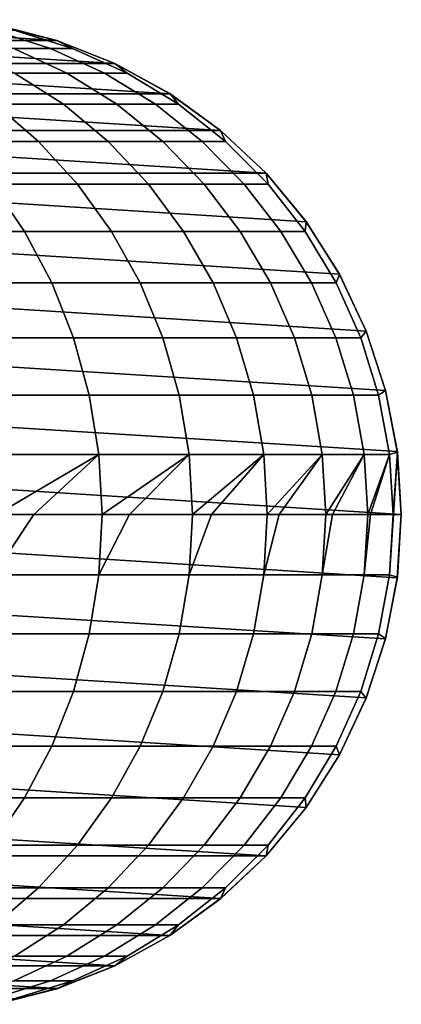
# Model space of a CAD drawing. Header units: metres. Extents: x 19 to 381, y -30 to 30.
# Tile 8 of 8: x 374 to 381, y -10 to 10. Entities that reach past the tile are written whole.
import ezdxf

# ---------------------------------------------------------------- set-up
doc = ezdxf.new("R2010")
doc.units = ezdxf.units.M
doc.layers.add('solid_26_000_800_XXX', color=7, linetype='CONTINUOUS')

msp = doc.modelspace()

# ---------------------------------------------------------------- linework, layer by layer
at = {"layer": 'solid_26_000_800_XXX'}
for points in [[(374.390167, 9.510565, -40), (373.173828, 9.822872, -40), (372.369385, 9.927089, -36.655006), (373.553253, 9.709418, -36.558582)], [(368.208496, 9.508628, -63), (369.429779, 9.8231, -63), (374.39151, 9.508628, -63)], [(369.429779, 9.8231, -63), (373.170227, 9.8231, -63), (374.39151, 9.508628, -63)], [(374.261566, 9.350163, -32.889378), (373.124176, 9.709418, -33.077633), (372.408813, 9.709418, -29.644066), (373.526764, 9.350163, -29.362434)], [(374.702332, 9.350163, -36.464993), (373.553253, 9.709418, -36.558582), (373.124176, 9.709418, -33.077633), (374.261566, 9.350163, -32.889378)], [(374.39151, 9.508628, -63), (373.170227, 9.8231, -63), (373.173828, 9.822872, -40), (374.390167, 9.510565, -40)], [(374.390167, 9.510565, -40), (373.553253, 9.709418, -36.558582), (374.702332, 9.350163, -36.464993)], [(367.043457, 9.04882, -63), (368.208496, 9.508628, -63), (375.556549, 9.04882, -63)], [(368.208496, 9.508628, -63), (374.39151, 9.508628, -63), (375.556549, 9.04882, -63)], [(374.390167, 9.510565, -40), (374.702332, 9.350163, -36.464993), (375.799866, 8.85456, -36.375599), (375.5578, 9.04827, -40)], [(375.556549, 9.04882, -63), (374.39151, 9.508628, -63), (374.390167, 9.510565, -40), (375.5578, 9.04827, -40)], [(374.594604, 8.85456, -29.093433), (373.526764, 9.350163, -29.362434), (372.50293, 9.350163, -25.9083), (373.544861, 8.85456, -25.551952)], [(375.347992, 8.85456, -32.709568), (374.261566, 9.350163, -32.889378), (373.526764, 9.350163, -29.362434), (374.594604, 8.85456, -29.093433)], [(375.799866, 8.85456, -36.375599), (374.702332, 9.350163, -36.464993), (374.261566, 9.350163, -32.889378), (375.347992, 8.85456, -32.709568)], [(365.942902, 8.442185, -63), (367.043457, 9.04882, -63), (376.657104, 8.442185, -63)], [(367.043457, 9.04882, -63), (375.556549, 9.04882, -63), (376.657104, 8.442185, -63)], [(376.657104, 8.442185, -63), (375.556549, 9.04882, -63), (375.5578, 9.04827, -40), (376.658264, 8.443279, -40)], [(375.5578, 9.04827, -40), (375.799866, 8.85456, -36.375599), (376.829895, 8.229838, -36.29171), (376.658264, 8.443279, -40)], [(374.522675, 8.229838, -25.217535), (373.544861, 8.85456, -25.551952), (372.205994, 8.85456, -22.109365), (373.152802, 8.229838, -21.695265)], [(375.59671, 8.229838, -28.840988), (374.594604, 8.85456, -29.093433), (373.544861, 8.85456, -25.551952), (374.522675, 8.229838, -25.217535)], [(376.367523, 8.229838, -32.540821), (375.347992, 8.85456, -32.709568), (374.594604, 8.85456, -29.093433), (375.59671, 8.229838, -28.840988)], [(376.829895, 8.229838, -36.29171), (375.799866, 8.85456, -36.375599), (375.347992, 8.85456, -32.709568), (376.367523, 8.229838, -32.540821)], [(364.924011, 7.7035, -63), (365.942902, 8.442185, -63), (377.675995, 7.7035, -63)], [(365.942902, 8.442185, -63), (376.657104, 8.442185, -63), (377.675995, 7.7035, -63)], [(377.675995, 7.7035, -63), (376.657104, 8.442185, -63), (376.658264, 8.443279, -40), (377.674225, 7.705132, -40)], [(376.658264, 8.443279, -40), (376.829895, 8.229838, -36.29171), (377.777313, 7.485107, -36.214542), (377.674225, 7.705132, -40)], [(374.023743, 7.485107, -21.314356), (373.152802, 8.229838, -21.695265), (371.49649, 8.229838, -18.298283), (372.332947, 7.485107, -17.846687)], [(375.422119, 7.485107, -24.909924), (374.522675, 8.229838, -25.217535), (373.152802, 8.229838, -21.695265), (374.023743, 7.485107, -21.314356)], [(376.518494, 7.485107, -28.608778), (375.59671, 8.229838, -28.840988), (374.522675, 8.229838, -25.217535), (375.422119, 7.485107, -24.909924)], [(377.305359, 7.485107, -32.385601), (376.367523, 8.229838, -32.540821), (375.59671, 8.229838, -28.840988), (376.518494, 7.485107, -28.608778)], [(377.777313, 7.485107, -36.214542), (376.829895, 8.229838, -36.29171), (376.367523, 8.229838, -32.540821), (377.305359, 7.485107, -32.385601)], [(364.013, 6.84641, -63), (364.924011, 7.7035, -63), (378.587006, 6.84641, -63)], [(364.924011, 7.7035, -63), (377.675995, 7.7035, -63), (378.587006, 6.84641, -63)], [(377.674225, 7.705132, -40), (377.777313, 7.485107, -36.214542), (378.628387, 6.631227, -36.145226), (378.589691, 6.845471, -40)], [(378.587006, 6.84641, -63), (377.675995, 7.7035, -63), (377.674225, 7.705132, -40), (378.589691, 6.845471, -40)], [(374.806061, 6.631227, -20.972197), (374.023743, 7.485107, -21.314356), (372.332947, 7.485107, -17.846687), (373.08432, 6.631227, -17.441029)], [(376.230042, 6.631227, -24.633604), (375.422119, 7.485107, -24.909924), (374.023743, 7.485107, -21.314356), (374.806061, 6.631227, -20.972197)], [(377.346497, 6.631227, -28.400188), (376.518494, 7.485107, -28.608778), (375.422119, 7.485107, -24.909924), (376.230042, 6.631227, -24.633604)], [(378.147766, 6.631227, -32.24617), (377.305359, 7.485107, -32.385601), (376.518494, 7.485107, -28.608778), (377.346497, 6.631227, -28.400188)], [(378.628387, 6.631227, -36.145226), (377.777313, 7.485107, -36.214542), (377.305359, 7.485107, -32.385601), (378.147766, 6.631227, -32.24617)], [(364.013, 6.84641, -63), (379.391846, 5.874454, -63), (380.060577, 4.820383, -63), (363.20813, 5.874454, -63)], [(364.013, 6.84641, -63), (378.587006, 6.84641, -63), (379.391846, 5.874454, -63)], [(379.391846, 5.874454, -63), (378.587006, 6.84641, -63), (378.589691, 6.845471, -40), (379.390167, 5.877852, -40)], [(378.589691, 6.845471, -40), (378.628387, 6.631227, -36.145226), (379.370667, 5.680647, -36.08477), (379.390167, 5.877852, -40)], [(373.739624, 5.680647, -17.087227), (373.08432, 6.631227, -17.441029), (371.076538, 6.631227, -14.06427), (371.700378, 5.680647, -13.657508)], [(375.488403, 5.680647, -20.673775), (374.806061, 6.631227, -20.972197), (373.08432, 6.631227, -17.441029), (373.739624, 5.680647, -17.087227)], [(376.934723, 5.680647, -24.392605), (376.230042, 6.631227, -24.633604), (374.806061, 6.631227, -20.972197), (375.488403, 5.680647, -20.673775)], [(378.068665, 5.680647, -28.218264), (377.346497, 6.631227, -28.400188), (376.230042, 6.631227, -24.633604), (376.934723, 5.680647, -24.392605)], [(378.882507, 5.680647, -32.124565), (378.147766, 6.631227, -32.24617), (377.346497, 6.631227, -28.400188), (378.068665, 5.680647, -28.218264)], [(379.370667, 5.680647, -36.08477), (378.628387, 6.631227, -36.145226), (378.147766, 6.631227, -32.24617), (378.882507, 5.680647, -32.124565)], [(363.20813, 5.874454, -63), (380.060577, 4.820383, -63), (380.597809, 3.677968, -63), (362.539429, 4.820383, -63)], [(379.390167, 5.877852, -40), (379.370667, 5.680647, -36.08477), (379.993317, 4.647232, -36.034054), (380.06308, 4.817537, -40)], [(380.060577, 4.820383, -63), (379.391846, 5.874454, -63), (379.390167, 5.877852, -40), (380.06308, 4.817537, -40)], [(374.289337, 4.647232, -16.790438), (373.739624, 5.680647, -17.087227), (371.700378, 5.680647, -13.657508), (372.223694, 4.647232, -13.316294)], [(376.06076, 4.647232, -20.423443), (375.488403, 5.680647, -20.673775), (373.739624, 5.680647, -17.087227), (374.289337, 4.647232, -16.790438)], [(377.525818, 4.647232, -24.190443), (376.934723, 5.680647, -24.392605), (375.488403, 5.680647, -20.673775), (376.06076, 4.647232, -20.423443)], [(378.674469, 4.647232, -28.065655), (378.068665, 5.680647, -28.218264), (376.934723, 5.680647, -24.392605), (377.525818, 4.647232, -24.190443)], [(379.49884, 4.647232, -32.022552), (378.882507, 5.680647, -32.124565), (378.068665, 5.680647, -28.218264), (378.674469, 4.647232, -28.065655)], [(379.993317, 4.647232, -36.034054), (379.370667, 5.680647, -36.08477), (378.882507, 5.680647, -32.124565), (379.49884, 4.647232, -32.022552)], [(362.539429, 4.820383, -63), (380.597809, 3.677968, -63), (380.984589, 2.491298, -63), (362.002197, 3.677968, -63)], [(380.06308, 4.817537, -40), (379.993317, 4.647232, -36.034054), (380.487274, 3.546049, -35.993824), (380.597778, 3.681246, -40)], [(380.597809, 3.677968, -63), (380.060577, 4.820383, -63), (380.06308, 4.817537, -40), (380.597778, 3.681246, -40)], [(374.725464, 3.546049, -16.554989), (374.289337, 4.647232, -16.790438), (372.223694, 4.647232, -13.316294), (372.638824, 3.546049, -13.045602)], [(376.514832, 3.546049, -20.22485), (376.06076, 4.647232, -20.423443), (374.289337, 4.647232, -16.790438), (374.725464, 3.546049, -16.554989)], [(377.994751, 3.546049, -24.030064), (377.525818, 4.647232, -24.190443), (376.06076, 4.647232, -20.423443), (376.514832, 3.546049, -20.22485)], [(379.15506, 3.546049, -27.944588), (378.674469, 4.647232, -28.065655), (377.525818, 4.647232, -24.190443), (377.994751, 3.546049, -24.030064)], [(379.987793, 3.546049, -31.941626), (379.49884, 4.647232, -32.022552), (378.674469, 4.647232, -28.065655), (379.15506, 3.546049, -27.944588)], [(380.487274, 3.546049, -35.993824), (379.993317, 4.647232, -36.034054), (379.49884, 4.647232, -32.022552), (379.987793, 3.546049, -31.941626)], [(362.002197, 3.677968, -63), (380.984589, 2.491298, -63), (381.217529, 1.267743, -63), (361.615417, 2.491298, -63)], [(380.597778, 3.681246, -40), (380.487274, 3.546049, -35.993824), (380.845367, 2.393157, -35.964657), (380.98584, 2.486899, -40)], [(380.984589, 2.491298, -63), (380.597809, 3.677968, -63), (380.597778, 3.681246, -40), (380.98584, 2.486899, -40)], [(375.041565, 2.393157, -16.384315), (374.725464, 3.546049, -16.554989), (372.638824, 3.546049, -13.045602), (372.939758, 2.393157, -12.849381)], [(376.843994, 2.393157, -20.080891), (376.514832, 3.546049, -20.22485), (374.725464, 3.546049, -16.554989), (375.041565, 2.393157, -16.384315)], [(378.334686, 2.393157, -23.913807), (377.994751, 3.546049, -24.030064), (376.514832, 3.546049, -20.22485), (376.843994, 2.393157, -20.080891)], [(379.503418, 2.393157, -27.856827), (379.15506, 3.546049, -27.944588), (377.994751, 3.546049, -24.030064), (378.334686, 2.393157, -23.913807)], [(380.342224, 2.393157, -31.882963), (379.987793, 3.546049, -31.941626), (379.15506, 3.546049, -27.944588), (379.503418, 2.393157, -27.856827)], [(380.845367, 2.393157, -35.964657), (380.487274, 3.546049, -35.993824), (379.987793, 3.546049, -31.941626), (380.342224, 2.393157, -31.882963)], [(361.615417, 2.491298, -63), (381.217529, 1.267743, -63), (381.299988, 0, -63), (361.382477, 1.267743, -63)], [(375.233124, 1.205367, -16.280907), (375.041565, 2.393157, -16.384315), (372.939758, 2.393157, -12.849381), (373.122101, 1.205367, -12.730493)], [(377.043427, 1.205367, -19.993668), (376.843994, 2.393157, -20.080891), (375.041565, 2.393157, -16.384315), (375.233124, 1.205367, -16.280907)], [(378.540619, 1.205367, -23.843369), (378.334686, 2.393157, -23.913807), (376.843994, 2.393157, -20.080891), (377.043427, 1.205367, -19.993668)], [(379.714508, 1.205367, -27.803654), (379.503418, 2.393157, -27.856827), (378.334686, 2.393157, -23.913807), (378.540619, 1.205367, -23.843369)], [(380.556976, 1.205367, -31.84742), (380.342224, 2.393157, -31.882963), (379.503418, 2.393157, -27.856827), (379.714508, 1.205367, -27.803654)], [(381.062317, 1.205367, -35.946987), (380.845367, 2.393157, -35.964657), (380.342224, 2.393157, -31.882963), (380.556976, 1.205367, -31.84742)], [(380.98584, 2.486899, -40), (380.845367, 2.393157, -35.964657), (381.062317, 1.205367, -35.946987), (381.221161, 1.253332, -40)], [(381.217529, 1.267743, -63), (380.984589, 2.491298, -63), (380.98584, 2.486899, -40), (381.221161, 1.253332, -40)], [(381.217529, -1.267743, -63), (361.299988, 0, -63), (361.382477, 1.267743, -63), (381.299988, 0, -63)], [(375.233124, 1.205367, -16.280907), (373.122101, 1.205367, -12.730493), (373.183167, 0, -12.69067)], [(375.233124, 1.205367, -16.280907), (373.183167, 0, -12.69067), (373.932007, 0, -13.875072)], [(375.233124, 1.205367, -16.280907), (373.932007, 0, -13.875072), (375.297272, 0, -16.246267)], [(377.043427, 1.205367, -19.993668), (375.233124, 1.205367, -16.280907), (375.297272, 0, -16.246267)], [(377.043427, 1.205367, -19.993668), (375.297272, 0, -16.246267), (375.850311, 0, -17.300474)], [(377.043427, 1.205367, -19.993668), (375.850311, 0, -17.300474), (377.110229, 0, -19.964453)], [(378.540619, 1.205367, -23.843369), (377.043427, 1.205367, -19.993668), (377.110229, 0, -19.964453)], [(378.540619, 1.205367, -23.843369), (377.110229, 0, -19.964453), (377.493988, 0, -20.865828)], [(378.540619, 1.205367, -23.843369), (377.493988, 0, -20.865828), (378.609619, 0, -23.819773)], [(379.714508, 1.205367, -27.803654), (378.540619, 1.205367, -23.843369), (378.609619, 0, -23.819773)], [(379.714508, 1.205367, -27.803654), (378.609619, 0, -23.819773), (378.852814, 0, -24.54915)], [(379.714508, 1.205367, -27.803654), (378.852814, 0, -24.54915), (379.785187, 0, -27.785843)], [(380.556976, 1.205367, -31.84742), (379.714508, 1.205367, -27.803654), (379.785187, 0, -27.785843)], [(380.556976, 1.205367, -31.84742), (379.785187, 0, -27.785843), (379.918488, 0, -28.327732)], [(380.556976, 1.205367, -31.84742), (379.918488, 0, -28.327732), (380.628906, 0, -31.835514)], [(381.062317, 1.205367, -35.946987), (380.556976, 1.205367, -31.84742), (380.628906, 0, -31.835514)], [(381.062317, 1.205367, -35.946987), (380.628906, 0, -31.835514), (380.684418, 0, -32.178276)], [(381.062317, 1.205367, -35.946987), (380.684418, 0, -32.178276), (381.134979, 0, -35.941071)], [(381.221161, 1.253332, -40), (381.062317, 1.205367, -35.946987), (381.134979, 0, -35.941071)], [(381.221161, 1.253332, -40), (381.134979, 0, -35.941071), (381.145874, 0, -36.077045)], [(381.221161, 1.253332, -40), (381.145874, 0, -36.077045), (381.299988, 0, -40)], [(381.299988, 0, -63), (381.217529, 1.267743, -63), (381.221161, 1.253332, -40), (381.299988, 0, -40)], [(381.221161, -1.253332, -40), (381.299988, 0, -40), (381.145874, 0, -36.077045), (381.062317, -1.205367, -35.946987)], [(381.217529, -1.267743, -63), (381.299988, 0, -63), (381.299988, 0, -40), (381.221161, -1.253332, -40)], [(380.984589, -2.491298, -63), (361.382477, -1.267743, -63), (361.299988, 0, -63), (381.217529, -1.267743, -63)], [(373.932007, 0, -13.875072), (373.183167, 0, -12.69067), (373.122101, -1.205367, -12.730493)], [(375.233124, -1.205367, -16.280907), (375.297272, 0, -16.246267), (373.932007, 0, -13.875072), (373.122101, -1.205367, -12.730493)], [(375.850311, 0, -17.300474), (375.297272, 0, -16.246267), (375.233124, -1.205367, -16.280907)], [(377.043427, -1.205367, -19.993668), (377.110229, 0, -19.964453), (375.850311, 0, -17.300474), (375.233124, -1.205367, -16.280907)], [(377.493988, 0, -20.865828), (377.110229, 0, -19.964453), (377.043427, -1.205367, -19.993668)], [(378.540619, -1.205367, -23.843369), (378.609619, 0, -23.819773), (377.493988, 0, -20.865828), (377.043427, -1.205367, -19.993668)], [(378.852814, 0, -24.54915), (378.609619, 0, -23.819773), (378.540619, -1.205367, -23.843369)], [(379.714508, -1.205367, -27.803654), (379.785187, 0, -27.785843), (378.852814, 0, -24.54915), (378.540619, -1.205367, -23.843369)], [(379.918488, 0, -28.327732), (379.785187, 0, -27.785843), (379.714508, -1.205367, -27.803654)], [(380.556976, -1.205367, -31.84742), (380.628906, 0, -31.835514), (379.918488, 0, -28.327732), (379.714508, -1.205367, -27.803654)], [(380.684418, 0, -32.178276), (380.628906, 0, -31.835514), (380.556976, -1.205367, -31.84742)], [(381.062317, -1.205367, -35.946987), (381.134979, 0, -35.941071), (380.684418, 0, -32.178276), (380.556976, -1.205367, -31.84742)], [(381.145874, 0, -36.077045), (381.134979, 0, -35.941071), (381.062317, -1.205367, -35.946987)], [(380.597809, -3.677968, -63), (361.615417, -2.491298, -63), (361.382477, -1.267743, -63), (380.984589, -2.491298, -63)], [(375.041565, -2.393157, -16.384315), (375.233124, -1.205367, -16.280907), (373.122101, -1.205367, -12.730493), (372.939758, -2.393157, -12.849381)], [(376.843994, -2.393157, -20.080891), (377.043427, -1.205367, -19.993668), (375.233124, -1.205367, -16.280907), (375.041565, -2.393157, -16.384315)], [(378.334686, -2.393157, -23.913807), (378.540619, -1.205367, -23.843369), (377.043427, -1.205367, -19.993668), (376.843994, -2.393157, -20.080891)], [(379.503418, -2.393157, -27.856827), (379.714508, -1.205367, -27.803654), (378.540619, -1.205367, -23.843369), (378.334686, -2.393157, -23.913807)], [(380.342224, -2.393157, -31.882963), (380.556976, -1.205367, -31.84742), (379.714508, -1.205367, -27.803654), (379.503418, -2.393157, -27.856827)], [(380.845367, -2.393157, -35.964657), (381.062317, -1.205367, -35.946987), (380.556976, -1.205367, -31.84742), (380.342224, -2.393157, -31.882963)], [(380.98584, -2.486899, -40), (381.221161, -1.253332, -40), (381.062317, -1.205367, -35.946987), (380.845367, -2.393157, -35.964657)], [(380.984589, -2.491298, -63), (381.217529, -1.267743, -63), (381.221161, -1.253332, -40), (380.98584, -2.486899, -40)], [(380.060577, -4.820383, -63), (362.002197, -3.677968, -63), (361.615417, -2.491298, -63), (380.597809, -3.677968, -63)], [(374.725464, -3.546049, -16.554989), (375.041565, -2.393157, -16.384315), (372.939758, -2.393157, -12.849381), (372.638824, -3.546049, -13.045602)], [(376.514832, -3.546049, -20.22485), (376.843994, -2.393157, -20.080891), (375.041565, -2.393157, -16.384315), (374.725464, -3.546049, -16.554989)], [(377.994751, -3.546049, -24.030064), (378.334686, -2.393157, -23.913807), (376.843994, -2.393157, -20.080891), (376.514832, -3.546049, -20.22485)], [(379.15506, -3.546049, -27.944588), (379.503418, -2.393157, -27.856827), (378.334686, -2.393157, -23.913807), (377.994751, -3.546049, -24.030064)], [(379.987793, -3.546049, -31.941626), (380.342224, -2.393157, -31.882963), (379.503418, -2.393157, -27.856827), (379.15506, -3.546049, -27.944588)], [(380.487274, -3.546049, -35.993824), (380.845367, -2.393157, -35.964657), (380.342224, -2.393157, -31.882963), (379.987793, -3.546049, -31.941626)], [(380.597778, -3.681246, -40), (380.98584, -2.486899, -40), (380.845367, -2.393157, -35.964657), (380.487274, -3.546049, -35.993824)], [(380.597809, -3.677968, -63), (380.984589, -2.491298, -63), (380.98584, -2.486899, -40), (380.597778, -3.681246, -40)], [(374.289337, -4.647232, -16.790438), (374.725464, -3.546049, -16.554989), (372.638824, -3.546049, -13.045602), (372.223694, -4.647232, -13.316294)], [(376.06076, -4.647232, -20.423443), (376.514832, -3.546049, -20.22485), (374.725464, -3.546049, -16.554989), (374.289337, -4.647232, -16.790438)], [(377.525818, -4.647232, -24.190443), (377.994751, -3.546049, -24.030064), (376.514832, -3.546049, -20.22485), (376.06076, -4.647232, -20.423443)], [(378.674469, -4.647232, -28.065655), (379.15506, -3.546049, -27.944588), (377.994751, -3.546049, -24.030064), (377.525818, -4.647232, -24.190443)], [(379.49884, -4.647232, -32.022552), (379.987793, -3.546049, -31.941626), (379.15506, -3.546049, -27.944588), (378.674469, -4.647232, -28.065655)], [(379.993317, -4.647232, -36.034054), (380.487274, -3.546049, -35.993824), (379.987793, -3.546049, -31.941626), (379.49884, -4.647232, -32.022552)], [(380.06308, -4.817537, -40), (380.597778, -3.681246, -40), (380.487274, -3.546049, -35.993824), (379.993317, -4.647232, -36.034054)], [(379.391846, -5.874454, -63), (362.539429, -4.820383, -63), (362.002197, -3.677968, -63), (380.060577, -4.820383, -63)], [(380.060577, -4.820383, -63), (380.597809, -3.677968, -63), (380.597778, -3.681246, -40), (380.06308, -4.817537, -40)], [(373.739624, -5.680647, -17.087227), (374.289337, -4.647232, -16.790438), (372.223694, -4.647232, -13.316294), (371.700378, -5.680647, -13.657508)], [(375.488403, -5.680647, -20.673775), (376.06076, -4.647232, -20.423443), (374.289337, -4.647232, -16.790438), (373.739624, -5.680647, -17.087227)], [(376.934723, -5.680647, -24.392605), (377.525818, -4.647232, -24.190443), (376.06076, -4.647232, -20.423443), (375.488403, -5.680647, -20.673775)], [(378.068665, -5.680647, -28.218264), (378.674469, -4.647232, -28.065655), (377.525818, -4.647232, -24.190443), (376.934723, -5.680647, -24.392605)], [(378.882507, -5.680647, -32.124565), (379.49884, -4.647232, -32.022552), (378.674469, -4.647232, -28.065655), (378.068665, -5.680647, -28.218264)], [(379.370667, -5.680647, -36.08477), (379.993317, -4.647232, -36.034054), (379.49884, -4.647232, -32.022552), (378.882507, -5.680647, -32.124565)], [(379.390167, -5.877852, -40), (380.06308, -4.817537, -40), (379.993317, -4.647232, -36.034054), (379.370667, -5.680647, -36.08477)], [(378.587006, -6.84641, -63), (363.20813, -5.874454, -63), (362.539429, -4.820383, -63), (379.391846, -5.874454, -63)], [(379.391846, -5.874454, -63), (380.060577, -4.820383, -63), (380.06308, -4.817537, -40), (379.390167, -5.877852, -40)], [(373.08432, -6.631227, -17.441029), (373.739624, -5.680647, -17.087227), (371.700378, -5.680647, -13.657508), (371.076538, -6.631227, -14.06427)], [(374.806061, -6.631227, -20.972197), (375.488403, -5.680647, -20.673775), (373.739624, -5.680647, -17.087227), (373.08432, -6.631227, -17.441029)], [(376.230042, -6.631227, -24.633604), (376.934723, -5.680647, -24.392605), (375.488403, -5.680647, -20.673775), (374.806061, -6.631227, -20.972197)], [(377.346497, -6.631227, -28.400188), (378.068665, -5.680647, -28.218264), (376.934723, -5.680647, -24.392605), (376.230042, -6.631227, -24.633604)], [(378.147766, -6.631227, -32.24617), (378.882507, -5.680647, -32.124565), (378.068665, -5.680647, -28.218264), (377.346497, -6.631227, -28.400188)], [(378.628387, -6.631227, -36.145226), (379.370667, -5.680647, -36.08477), (378.882507, -5.680647, -32.124565), (378.147766, -6.631227, -32.24617)], [(378.589691, -6.845471, -40), (379.390167, -5.877852, -40), (379.370667, -5.680647, -36.08477), (378.628387, -6.631227, -36.145226)], [(378.587006, -6.84641, -63), (364.013, -6.84641, -63), (363.20813, -5.874454, -63)], [(378.587006, -6.84641, -63), (379.391846, -5.874454, -63), (379.390167, -5.877852, -40), (378.589691, -6.845471, -40)], [(374.023743, -7.485107, -21.314356), (374.806061, -6.631227, -20.972197), (373.08432, -6.631227, -17.441029), (372.332947, -7.485107, -17.846687)], [(375.422119, -7.485107, -24.909924), (376.230042, -6.631227, -24.633604), (374.806061, -6.631227, -20.972197), (374.023743, -7.485107, -21.314356)], [(376.518494, -7.485107, -28.608778), (377.346497, -6.631227, -28.400188), (376.230042, -6.631227, -24.633604), (375.422119, -7.485107, -24.909924)], [(377.305359, -7.485107, -32.385601), (378.147766, -6.631227, -32.24617), (377.346497, -6.631227, -28.400188), (376.518494, -7.485107, -28.608778)], [(377.777313, -7.485107, -36.214542), (378.628387, -6.631227, -36.145226), (378.147766, -6.631227, -32.24617), (377.305359, -7.485107, -32.385601)], [(377.674225, -7.705132, -40), (378.589691, -6.845471, -40), (378.628387, -6.631227, -36.145226), (377.777313, -7.485107, -36.214542)], [(377.675995, -7.7035, -63), (364.924011, -7.7035, -63), (364.013, -6.84641, -63)], [(378.587006, -6.84641, -63), (377.675995, -7.7035, -63), (364.013, -6.84641, -63)], [(377.675995, -7.7035, -63), (378.587006, -6.84641, -63), (378.589691, -6.845471, -40), (377.674225, -7.705132, -40)], [(373.152802, -8.229838, -21.695265), (374.023743, -7.485107, -21.314356), (372.332947, -7.485107, -17.846687), (371.49649, -8.229838, -18.298283)], [(374.522675, -8.229838, -25.217535), (375.422119, -7.485107, -24.909924), (374.023743, -7.485107, -21.314356), (373.152802, -8.229838, -21.695265)], [(375.59671, -8.229838, -28.840988), (376.518494, -7.485107, -28.608778), (375.422119, -7.485107, -24.909924), (374.522675, -8.229838, -25.217535)], [(376.367523, -8.229838, -32.540821), (377.305359, -7.485107, -32.385601), (376.518494, -7.485107, -28.608778), (375.59671, -8.229838, -28.840988)], [(376.829895, -8.229838, -36.29171), (377.777313, -7.485107, -36.214542), (377.305359, -7.485107, -32.385601), (376.367523, -8.229838, -32.540821)], [(376.658264, -8.443279, -40), (377.674225, -7.705132, -40), (377.777313, -7.485107, -36.214542), (376.829895, -8.229838, -36.29171)], [(376.657104, -8.442185, -63), (365.942902, -8.442185, -63), (364.924011, -7.7035, -63)], [(377.675995, -7.7035, -63), (376.657104, -8.442185, -63), (364.924011, -7.7035, -63)], [(376.657104, -8.442185, -63), (377.675995, -7.7035, -63), (377.674225, -7.705132, -40), (376.658264, -8.443279, -40)], [(373.544861, -8.85456, -25.551952), (374.522675, -8.229838, -25.217535), (373.152802, -8.229838, -21.695265), (372.205994, -8.85456, -22.109365)], [(374.594604, -8.85456, -29.093433), (375.59671, -8.229838, -28.840988), (374.522675, -8.229838, -25.217535), (373.544861, -8.85456, -25.551952)], [(375.347992, -8.85456, -32.709568), (376.367523, -8.229838, -32.540821), (375.59671, -8.229838, -28.840988), (374.594604, -8.85456, -29.093433)], [(375.799866, -8.85456, -36.375599), (376.829895, -8.229838, -36.29171), (376.367523, -8.229838, -32.540821), (375.347992, -8.85456, -32.709568)], [(375.5578, -9.04827, -40), (376.658264, -8.443279, -40), (376.829895, -8.229838, -36.29171), (375.799866, -8.85456, -36.375599)], [(375.556549, -9.04882, -63), (367.043457, -9.04882, -63), (365.942902, -8.442185, -63)], [(376.657104, -8.442185, -63), (375.556549, -9.04882, -63), (365.942902, -8.442185, -63)], [(375.556549, -9.04882, -63), (376.657104, -8.442185, -63), (376.658264, -8.443279, -40), (375.5578, -9.04827, -40)], [(373.526764, -9.350163, -29.362434), (374.594604, -8.85456, -29.093433), (373.544861, -8.85456, -25.551952), (372.50293, -9.350163, -25.9083)], [(374.261566, -9.350163, -32.889378), (375.347992, -8.85456, -32.709568), (374.594604, -8.85456, -29.093433), (373.526764, -9.350163, -29.362434)], [(374.702332, -9.350163, -36.464993), (375.799866, -8.85456, -36.375599), (375.347992, -8.85456, -32.709568), (374.261566, -9.350163, -32.889378)], [(374.390167, -9.510565, -40), (375.5578, -9.04827, -40), (375.799866, -8.85456, -36.375599), (374.702332, -9.350163, -36.464993)], [(374.39151, -9.508628, -63), (368.208496, -9.508628, -63), (367.043457, -9.04882, -63)], [(375.556549, -9.04882, -63), (374.39151, -9.508628, -63), (367.043457, -9.04882, -63)], [(374.39151, -9.508628, -63), (375.556549, -9.04882, -63), (375.5578, -9.04827, -40), (374.390167, -9.510565, -40)], [(373.124176, -9.709418, -33.077633), (374.261566, -9.350163, -32.889378), (373.526764, -9.350163, -29.362434), (372.408813, -9.709418, -29.644066)], [(373.553253, -9.709418, -36.558582), (374.702332, -9.350163, -36.464993), (374.261566, -9.350163, -32.889378), (373.124176, -9.709418, -33.077633)], [(373.173828, -9.822872, -40), (374.390167, -9.510565, -40), (374.702332, -9.350163, -36.464993), (373.553253, -9.709418, -36.558582)], [(374.39151, -9.508628, -63), (373.170227, -9.8231, -63), (368.208496, -9.508628, -63)], [(373.170227, -9.8231, -63), (374.39151, -9.508628, -63), (374.390167, -9.510565, -40), (373.173828, -9.822872, -40)]]:
    msp.add_3dface(points, dxfattribs=at)

doc.saveas('drawing.dxf')
